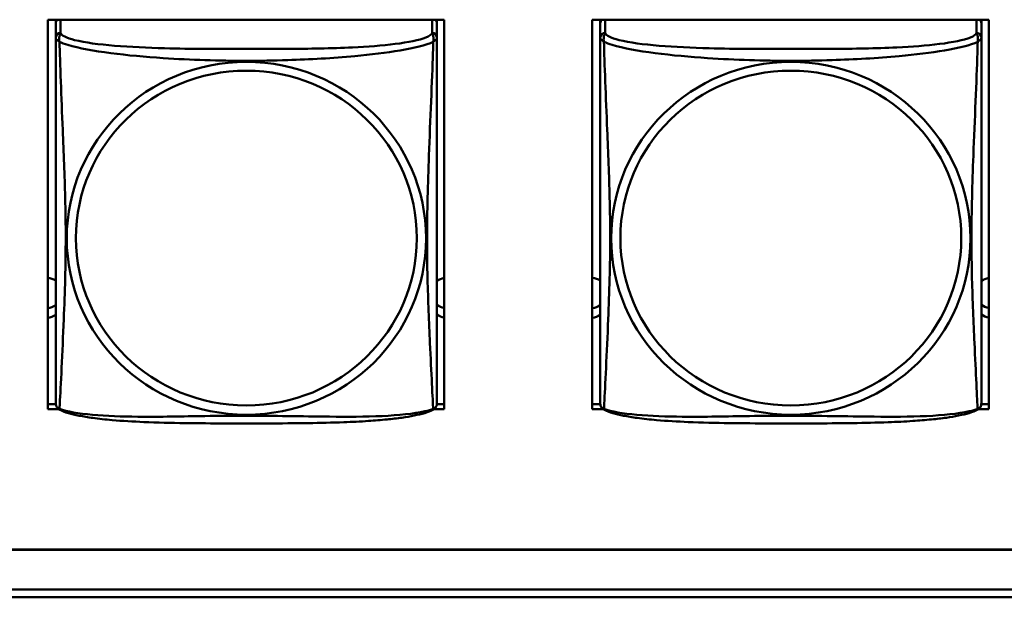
# Model space of a CAD drawing. Header units: inches. Extents: x 0.8 to 75.7, y -7.8 to 49.3.
# Tile 251 of 256: x 57.952 to 59.173, y 10.931 to 11.646. Entities that reach past the tile are written whole.
import ezdxf

# ---------------------------------------------------------------- set-up
doc = ezdxf.new("R2010")
doc.units = ezdxf.units.IN
doc.header["$MEASUREMENT"] = 0
doc.layers.add('Visible Edges(ROSSANSI)', color=7, linetype='Continuous', lineweight=50)
doc.layers.add('Visible Tangent Edges(ROSSANSI)', color=7, linetype='Continuous', lineweight=50)

msp = doc.modelspace()

# ---------------------------------------------------------------- linework, layer by layer
at = {"layer": 'Visible Edges(ROSSANSI)'}
for p, q in [((57.9868, 11.1638), (57.9868, 11.6464)), ((57.9868, 11.6464), (58.4783, 11.6464)), ((57.9968, 11.642), (57.9968, 11.6464)), ((58.4692, 11.6464), (58.4692, 11.6419)), ((58.4783, 11.6464), (58.4783, 11.1638)), ((58.6618, 11.1638), (58.6618, 11.6464)), ((58.6618, 11.6464), (59.1533, 11.6464)), ((58.6718, 11.642), (58.6718, 11.6464)), ((59.1442, 11.6464), (59.1442, 11.6419)), ((59.1533, 11.6464), (59.1533, 11.1638)), ((57.9968, 11.6419), (57.9968, 11.6242)), ((58.4692, 11.6242), (58.4692, 11.6419)), ((58.6718, 11.6419), (58.6718, 11.6242)), ((59.1442, 11.6242), (59.1442, 11.6419)), ((57.9868, 11.1699), (57.9968, 11.1699)), ((58.4691, 11.1699), (58.4783, 11.1699)), ((58.6618, 11.1699), (58.6718, 11.1699)), ((59.1441, 11.1699), (59.1533, 11.1699)), ((57.9999, 11.1638), (57.9868, 11.1638)), ((58.4783, 11.1638), (58.466, 11.1638)), ((58.6749, 11.1638), (58.6618, 11.1638)), ((59.1533, 11.1638), (59.141, 11.1638)), ((56.4153, 10.9898), (69.0852, 10.9898)), ((69.0852, 10.9894), (56.4153, 10.9894)), ((56.4653, 10.9403), (69.1231, 10.9403)), ((69.1231, 10.9305), (56.4653, 10.9305))]:
    msp.add_line(p, q, dxfattribs=at)
for centre, start, end in [((58.0105, 11.1713), 180, 189.1496), ((58.4554, 11.1713), 350.8504, 360), ((58.6855, 11.1713), 180, 189.1496), ((59.1304, 11.1713), 350.8504, 360)]:
    msp.add_arc(centre, 0.0138, start, end, dxfattribs=at)
for centre, major_axis, start_param, end_param in [((58.0027, 11.6419), (-0.00591, 0), 5.403119, 6.283185), ((58.4633, 11.6419), (0.00591, 0), 0, 0.880066), ((58.6777, 11.6419), (-0.00591, 0), 5.403119, 6.283185), ((59.1383, 11.6419), (0.00591, 0), 0, 0.880066), ((57.9833, 11.3017), (0.0255, 0), 1.012755, 1.431657), ((58.4833, 11.3017), (0.0255, 0), 1.766847, 2.154575), ((58.6583, 11.3017), (0.0255, 0), 1.012755, 1.431657), ((59.1583, 11.3017), (0.0255, 0), 1.766847, 2.154575), ((57.9833, 11.3137), (0.0255, 0), 4.851528, 5.27043), ((58.4833, 11.3137), (0.0255, 0), 4.12861, 4.516339), ((58.6583, 11.3137), (0.0255, 0), 4.851528, 5.27043), ((59.1583, 11.3137), (0.0255, 0), 4.12861, 4.516339), ((57.9833, 11.3017), (-0.0255, 0), 1.709936, 2.128837), ((58.4833, 11.3017), (-0.0255, 0), 0.987017, 1.374746), ((58.6583, 11.3017), (-0.0255, 0), 1.709936, 2.128837), ((59.1583, 11.3017), (-0.0255, 0), 0.987017, 1.374746)]:
    msp.add_ellipse(centre, major_axis=major_axis, ratio=0.981793, start_param=start_param, end_param=end_param, dxfattribs=at)
for points, knots in [([(57.9968, 11.6242), (57.9968, 11.6217), (57.9968, 11.617), (57.9968, 11.6109), (57.9968, 11.5997), (57.9968, 11.5833), (57.9968, 11.5654), (57.9968, 11.5476), (57.9968, 11.5284), (57.9968, 11.5092), (57.9968, 11.4821), (57.9968, 11.4549), (57.9968, 11.4281), (57.9968, 11.4114), (57.9968, 11.3948), (57.9968, 11.3782), (57.9968, 11.3449), (57.9968, 11.3117), (57.9968, 11.2795), (57.9968, 11.2394), (57.9968, 11.1989), (57.9968, 11.1803), (57.9968, 11.1745), (57.9968, 11.1713), (57.9968, 11.1713)], [0.325731, 0.325731, 0.325731, 0.325731, 0.404774, 0.404774, 0.404774, 0.550532, 0.550532, 0.550532, 0.69629, 0.69629, 0.69629, 0.902598, 0.902598, 0.902598, 1.03154, 1.03154, 1.03154, 1.289425, 1.289425, 1.289425, 1.610774, 1.610774, 1.610774, 1.710218, 1.710218, 1.710218, 1.710218]), ([(58.4692, 11.1713), (58.4692, 11.1713), (58.4692, 11.1722), (58.4692, 11.1738), (58.4692, 11.1785), (58.4692, 11.1894), (58.4692, 11.2033), (58.4692, 11.2171), (58.4692, 11.2337), (58.4692, 11.2511), (58.4692, 11.2757), (58.4692, 11.3021), (58.4692, 11.3285), (58.4692, 11.345), (58.4692, 11.3615), (58.4692, 11.3782), (58.4692, 11.4114), (58.4692, 11.4447), (58.4692, 11.4786), (58.4692, 11.521), (58.4692, 11.5668), (58.4692, 11.5983), (58.4692, 11.6108), (58.4692, 11.6202), (58.4692, 11.6242)], [0.352862, 0.352862, 0.352862, 0.352862, 0.404774, 0.404774, 0.404774, 0.550532, 0.550532, 0.550532, 0.69629, 0.69629, 0.69629, 0.902598, 0.902598, 0.902598, 1.03154, 1.03154, 1.03154, 1.289425, 1.289425, 1.289425, 1.610774, 1.610774, 1.610774, 1.73735, 1.73735, 1.73735, 1.73735]), ([(58.6718, 11.6242), (58.6718, 11.6217), (58.6718, 11.617), (58.6718, 11.6109), (58.6718, 11.5997), (58.6718, 11.5833), (58.6718, 11.5654), (58.6718, 11.5476), (58.6718, 11.5284), (58.6718, 11.5092), (58.6718, 11.4821), (58.6718, 11.4549), (58.6718, 11.4281), (58.6718, 11.4114), (58.6718, 11.3948), (58.6718, 11.3782), (58.6718, 11.3449), (58.6718, 11.3117), (58.6718, 11.2795), (58.6718, 11.2394), (58.6718, 11.1989), (58.6718, 11.1803), (58.6718, 11.1745), (58.6718, 11.1713), (58.6718, 11.1713)], [0.325731, 0.325731, 0.325731, 0.325731, 0.404774, 0.404774, 0.404774, 0.550532, 0.550532, 0.550532, 0.69629, 0.69629, 0.69629, 0.902598, 0.902598, 0.902598, 1.03154, 1.03154, 1.03154, 1.289425, 1.289425, 1.289425, 1.610774, 1.610774, 1.610774, 1.710218, 1.710218, 1.710218, 1.710218]), ([(59.1442, 11.1713), (59.1442, 11.1713), (59.1442, 11.1722), (59.1442, 11.1738), (59.1442, 11.1785), (59.1442, 11.1894), (59.1442, 11.2033), (59.1442, 11.2171), (59.1442, 11.2337), (59.1442, 11.2511), (59.1442, 11.2757), (59.1442, 11.3021), (59.1442, 11.3285), (59.1442, 11.345), (59.1442, 11.3615), (59.1442, 11.3782), (59.1442, 11.4114), (59.1442, 11.4447), (59.1442, 11.4786), (59.1442, 11.521), (59.1442, 11.5668), (59.1442, 11.5983), (59.1442, 11.6108), (59.1442, 11.6202), (59.1442, 11.6242)], [0.352862, 0.352862, 0.352862, 0.352862, 0.404774, 0.404774, 0.404774, 0.550532, 0.550532, 0.550532, 0.69629, 0.69629, 0.69629, 0.902598, 0.902598, 0.902598, 1.03154, 1.03154, 1.03154, 1.289425, 1.289425, 1.289425, 1.610774, 1.610774, 1.610774, 1.73735, 1.73735, 1.73735, 1.73735]), ([(58.001, 11.1632), (58.0004, 11.1635), (57.9999, 11.1638), (57.999, 11.1647), (57.9986, 11.1651), (57.998, 11.166), (57.9978, 11.1665), (57.9974, 11.1673), (57.9973, 11.1677), (57.9971, 11.1684), (57.997, 11.1688), (57.9969, 11.1691)], [0.02273771, 0.02273771, 0.02273771, 0.02273771, 0.02954865, 0.02954865, 0.03635958, 0.03635958, 0.04317052, 0.04317052, 0.04998146, 0.04998146, 0.0567924, 0.0567924, 0.0567924, 0.0567924]), ([(58.465, 11.1632), (58.4617, 11.1614), (58.4581, 11.1601), (58.4501, 11.1577), (58.4457, 11.1567), (58.4362, 11.1548), (58.4312, 11.1539), (58.42, 11.1523), (58.4138, 11.1516), (58.3999, 11.1502), (58.3922, 11.1496), (58.3744, 11.1484), (58.3641, 11.1479), (58.3392, 11.147), (58.3245, 11.1466), (58.2928, 11.1462), (58.2758, 11.1461), (58.2418, 11.146), (58.2248, 11.146), (58.1908, 11.1461), (58.1738, 11.1462), (58.1398, 11.1466), (58.1226, 11.147), (58.0924, 11.1483), (58.0793, 11.1491), (58.0583, 11.1509), (58.0502, 11.1518), (58.0366, 11.1536), (58.0309, 11.1546), (58.0208, 11.1565), (58.0164, 11.1576), (58.0082, 11.16), (58.0045, 11.1613), (58.001, 11.1632)], [-1.678204, -1.678204, -1.678204, -1.678204, -1.629815, -1.629815, -1.580861, -1.580861, -1.532583, -1.532583, -1.479316, -1.479316, -1.416961, -1.416961, -1.337799, -1.337799, -1.226353, -1.226353, -1.09702, -1.09702, -0.967687, -0.967687, -0.838354, -0.838354, -0.709022, -0.709022, -0.60577, -0.60577, -0.53827, -0.53827, -0.483941, -0.483941, -0.435529, -0.435529, -0.384876, -0.384876, -0.384876, -0.384876]), ([(58.465, 11.1632), (58.4656, 11.1635), (58.4661, 11.1638), (58.467, 11.1647), (58.4674, 11.1651), (58.468, 11.166), (58.4682, 11.1665), (58.4686, 11.1673), (58.4687, 11.1677), (58.4689, 11.1684), (58.469, 11.1688), (58.469, 11.1691)], [0.02273771, 0.02273771, 0.02273771, 0.02273771, 0.02954865, 0.02954865, 0.03635958, 0.03635958, 0.04317052, 0.04317052, 0.04998146, 0.04998146, 0.0567924, 0.0567924, 0.0567924, 0.0567924]), ([(58.676, 11.1632), (58.6754, 11.1635), (58.6749, 11.1638), (58.674, 11.1647), (58.6736, 11.1651), (58.673, 11.166), (58.6728, 11.1665), (58.6724, 11.1673), (58.6723, 11.1677), (58.6721, 11.1684), (58.672, 11.1688), (58.6719, 11.1691)], [0.02273771, 0.02273771, 0.02273771, 0.02273771, 0.02954865, 0.02954865, 0.03635958, 0.03635958, 0.04317052, 0.04317052, 0.04998146, 0.04998146, 0.0567924, 0.0567924, 0.0567924, 0.0567924]), ([(59.14, 11.1632), (59.1367, 11.1614), (59.1331, 11.1601), (59.1251, 11.1577), (59.1207, 11.1567), (59.1112, 11.1548), (59.1062, 11.1539), (59.095, 11.1523), (59.0888, 11.1516), (59.0749, 11.1502), (59.0672, 11.1496), (59.0494, 11.1484), (59.0391, 11.1479), (59.0142, 11.147), (58.9995, 11.1466), (58.9678, 11.1462), (58.9508, 11.1461), (58.9168, 11.146), (58.8998, 11.146), (58.8658, 11.1461), (58.8488, 11.1462), (58.8148, 11.1466), (58.7976, 11.147), (58.7674, 11.1483), (58.7543, 11.1491), (58.7333, 11.1509), (58.7252, 11.1518), (58.7116, 11.1536), (58.7059, 11.1546), (58.6958, 11.1565), (58.6914, 11.1576), (58.6832, 11.16), (58.6795, 11.1613), (58.676, 11.1632)], [-1.678204, -1.678204, -1.678204, -1.678204, -1.629815, -1.629815, -1.580861, -1.580861, -1.532583, -1.532583, -1.479316, -1.479316, -1.416961, -1.416961, -1.337799, -1.337799, -1.226353, -1.226353, -1.09702, -1.09702, -0.967687, -0.967687, -0.838354, -0.838354, -0.709022, -0.709022, -0.60577, -0.60577, -0.53827, -0.53827, -0.483941, -0.483941, -0.435529, -0.435529, -0.384876, -0.384876, -0.384876, -0.384876]), ([(59.14, 11.1632), (59.1406, 11.1635), (59.1411, 11.1638), (59.142, 11.1647), (59.1424, 11.1651), (59.143, 11.166), (59.1432, 11.1665), (59.1436, 11.1673), (59.1437, 11.1677), (59.1439, 11.1684), (59.144, 11.1688), (59.144, 11.1691)], [0.02273771, 0.02273771, 0.02273771, 0.02273771, 0.02954865, 0.02954865, 0.03635958, 0.03635958, 0.04317052, 0.04317052, 0.04998146, 0.04998146, 0.0567924, 0.0567924, 0.0567924, 0.0567924])]:
    msp.add_open_spline(points, degree=3, knots=knots, dxfattribs=at)
at = {"layer": 'Visible Tangent Edges(ROSSANSI)'}
for p, q in [((58.0027, 11.63), (58.0027, 11.6464)), ((58.4633, 11.6464), (58.4633, 11.63)), ((58.6777, 11.63), (58.6777, 11.6464)), ((59.1383, 11.6464), (59.1383, 11.63))]:
    msp.add_line(p, q, dxfattribs=at)
for centre, major_axis, start_param, end_param in [((58.0027, 11.6242), (-0.00591, 0), 4.712389, 6.283185), ((58.4633, 11.6242), (0.00591, 0), 0, 1.570796), ((58.6777, 11.6242), (-0.00591, 0), 4.712389, 6.283185), ((59.1383, 11.6242), (0.00591, 0), 0, 1.570796)]:
    msp.add_ellipse(centre, major_axis=major_axis, ratio=0.981793, start_param=start_param, end_param=end_param, dxfattribs=at)
for centre, major_axis in [((58.233, 11.3755), (-0.2227, 0)), ((58.908, 11.3755), (-0.2227, 0)), ((58.233, 11.3757), (-0.2113, 0)), ((58.908, 11.3757), (-0.2113, 0))]:
    msp.add_ellipse(centre, major_axis=major_axis, ratio=0.981793, dxfattribs=at)
for points, knots in [([(57.9968, 11.6242), (57.9968, 11.6239), (57.9968, 11.6237), (57.9968, 11.6233), (57.9969, 11.6231), (57.997, 11.6228), (57.9971, 11.6227), (57.9972, 11.6225), (57.9973, 11.6224), (57.9975, 11.6221), (57.9977, 11.6219), (57.9983, 11.6214), (57.9988, 11.621), (57.9999, 11.62), (58.0005, 11.6195), (58.0013, 11.6189)], [-0.0844808, -0.0844808, -0.0844808, -0.0844808, -0.06943799, -0.06943799, -0.05587828, -0.05587828, -0.04740346, -0.04740346, -0.04210669, -0.04210669, -0.03151317, -0.03151317, -0.01456352, -0.01456352, 0.00026741, 0.00026741, 0.00026741, 0.00026741]), ([(58.0013, 11.6189), (58.0011, 11.6201), (58.001, 11.6211), (58.0009, 11.6231), (58.001, 11.624), (58.0011, 11.6253), (58.0012, 11.6258), (58.0014, 11.6264), (58.0015, 11.6266), (58.0016, 11.6271), (58.0017, 11.6274), (58.002, 11.6281), (58.0021, 11.6285), (58.0025, 11.6293), (58.0026, 11.6297), (58.0027, 11.63)], [-0.00026741, -0.00026741, -0.00026741, -0.00026741, 0.01456352, 0.01456352, 0.03151317, 0.03151317, 0.04210669, 0.04210669, 0.04740346, 0.04740346, 0.05587828, 0.05587828, 0.06943799, 0.06943799, 0.0844808, 0.0844808, 0.0844808, 0.0844808]), ([(58.4633, 11.63), (58.4627, 11.6281), (58.46, 11.6261), (58.4556, 11.6243), (58.4475, 11.621), (58.4336, 11.6183), (58.4174, 11.6163), (58.4013, 11.6143), (58.3831, 11.6129), (58.3645, 11.6121), (58.3381, 11.6108), (58.3108, 11.6104), (58.2837, 11.6102), (58.2668, 11.6101), (58.2499, 11.6101), (58.233, 11.6101), (58.1991, 11.6101), (58.1653, 11.6101), (58.1316, 11.611), (58.0896, 11.6121), (58.0457, 11.6148), (58.0201, 11.6212), (58.01, 11.6238), (58.0036, 11.6269), (58.0027, 11.63)], [0.325731, 0.325731, 0.325731, 0.325731, 0.404774, 0.404774, 0.404774, 0.550532, 0.550532, 0.550532, 0.69629, 0.69629, 0.69629, 0.902598, 0.902598, 0.902598, 1.03154, 1.03154, 1.03154, 1.289425, 1.289425, 1.289425, 1.610774, 1.610774, 1.610774, 1.73735, 1.73735, 1.73735, 1.73735]), ([(58.4633, 11.63), (58.4634, 11.6297), (58.4635, 11.6293), (58.4638, 11.6285), (58.464, 11.6281), (58.4643, 11.6274), (58.4644, 11.6271), (58.4645, 11.6266), (58.4646, 11.6264), (58.4647, 11.6258), (58.4648, 11.6253), (58.465, 11.624), (58.4651, 11.6231), (58.465, 11.6211), (58.4649, 11.6201), (58.4647, 11.6189)], [-0.0844808, -0.0844808, -0.0844808, -0.0844808, -0.06943799, -0.06943799, -0.05587828, -0.05587828, -0.04740346, -0.04740346, -0.04210669, -0.04210669, -0.03151317, -0.03151317, -0.01456352, -0.01456352, 0.00026741, 0.00026741, 0.00026741, 0.00026741]), ([(58.4647, 11.6189), (58.4654, 11.6195), (58.4661, 11.62), (58.4672, 11.621), (58.4677, 11.6214), (58.4683, 11.6219), (58.4685, 11.6221), (58.4687, 11.6224), (58.4687, 11.6225), (58.4689, 11.6227), (58.469, 11.6228), (58.4691, 11.6231), (58.4691, 11.6233), (58.4692, 11.6237), (58.4692, 11.6239), (58.4692, 11.6242)], [-0.00026741, -0.00026741, -0.00026741, -0.00026741, 0.01456352, 0.01456352, 0.03151317, 0.03151317, 0.04210669, 0.04210669, 0.04740346, 0.04740346, 0.05587828, 0.05587828, 0.06943799, 0.06943799, 0.0844808, 0.0844808, 0.0844808, 0.0844808]), ([(58.6718, 11.6242), (58.6718, 11.6239), (58.6718, 11.6237), (58.6718, 11.6233), (58.6719, 11.6231), (58.672, 11.6228), (58.6721, 11.6227), (58.6722, 11.6225), (58.6723, 11.6224), (58.6725, 11.6221), (58.6727, 11.6219), (58.6733, 11.6214), (58.6738, 11.621), (58.6749, 11.62), (58.6755, 11.6195), (58.6763, 11.6189)], [-0.0844808, -0.0844808, -0.0844808, -0.0844808, -0.06943799, -0.06943799, -0.05587828, -0.05587828, -0.04740346, -0.04740346, -0.04210669, -0.04210669, -0.03151317, -0.03151317, -0.01456352, -0.01456352, 0.00026741, 0.00026741, 0.00026741, 0.00026741]), ([(58.6763, 11.6189), (58.6761, 11.6201), (58.676, 11.6211), (58.6759, 11.6231), (58.676, 11.624), (58.6761, 11.6253), (58.6762, 11.6258), (58.6764, 11.6264), (58.6765, 11.6266), (58.6766, 11.6271), (58.6767, 11.6274), (58.677, 11.6281), (58.6771, 11.6285), (58.6775, 11.6293), (58.6776, 11.6297), (58.6777, 11.63)], [-0.00026741, -0.00026741, -0.00026741, -0.00026741, 0.01456352, 0.01456352, 0.03151317, 0.03151317, 0.04210669, 0.04210669, 0.04740346, 0.04740346, 0.05587828, 0.05587828, 0.06943799, 0.06943799, 0.0844808, 0.0844808, 0.0844808, 0.0844808]), ([(59.1383, 11.63), (59.1377, 11.6281), (59.135, 11.6261), (59.1306, 11.6243), (59.1225, 11.621), (59.1086, 11.6183), (59.0924, 11.6163), (59.0763, 11.6143), (59.0581, 11.6129), (59.0395, 11.6121), (59.0131, 11.6108), (58.9858, 11.6104), (58.9587, 11.6102), (58.9418, 11.6101), (58.9249, 11.6101), (58.908, 11.6101), (58.8741, 11.6101), (58.8403, 11.6101), (58.8066, 11.611), (58.7646, 11.6121), (58.7207, 11.6148), (58.6951, 11.6212), (58.685, 11.6238), (58.6786, 11.6269), (58.6777, 11.63)], [0.325731, 0.325731, 0.325731, 0.325731, 0.404774, 0.404774, 0.404774, 0.550532, 0.550532, 0.550532, 0.69629, 0.69629, 0.69629, 0.902598, 0.902598, 0.902598, 1.03154, 1.03154, 1.03154, 1.289425, 1.289425, 1.289425, 1.610774, 1.610774, 1.610774, 1.73735, 1.73735, 1.73735, 1.73735]), ([(59.1383, 11.63), (59.1384, 11.6297), (59.1385, 11.6293), (59.1388, 11.6285), (59.139, 11.6281), (59.1393, 11.6274), (59.1394, 11.6271), (59.1395, 11.6266), (59.1396, 11.6264), (59.1397, 11.6258), (59.1398, 11.6253), (59.14, 11.624), (59.1401, 11.6231), (59.14, 11.6211), (59.1399, 11.6201), (59.1397, 11.6189)], [-0.0844808, -0.0844808, -0.0844808, -0.0844808, -0.06943799, -0.06943799, -0.05587828, -0.05587828, -0.04740346, -0.04740346, -0.04210669, -0.04210669, -0.03151317, -0.03151317, -0.01456352, -0.01456352, 0.00026741, 0.00026741, 0.00026741, 0.00026741]), ([(59.1397, 11.6189), (59.1404, 11.6195), (59.1411, 11.62), (59.1422, 11.621), (59.1427, 11.6214), (59.1433, 11.6219), (59.1435, 11.6221), (59.1437, 11.6224), (59.1437, 11.6225), (59.1439, 11.6227), (59.144, 11.6228), (59.1441, 11.6231), (59.1441, 11.6233), (59.1442, 11.6237), (59.1442, 11.6239), (59.1442, 11.6242)], [-0.00026741, -0.00026741, -0.00026741, -0.00026741, 0.01456352, 0.01456352, 0.03151317, 0.03151317, 0.04210669, 0.04210669, 0.04740346, 0.04740346, 0.05587828, 0.05587828, 0.06943799, 0.06943799, 0.0844808, 0.0844808, 0.0844808, 0.0844808]), ([(58.0013, 11.164), (58.0014, 11.1656), (58.0016, 11.1679), (58.0017, 11.1708), (58.0028, 11.1906), (58.0049, 11.2338), (58.0066, 11.2753), (58.008, 11.3086), (58.009, 11.3421), (58.009, 11.3756), (58.009, 11.3923), (58.0088, 11.4091), (58.0083, 11.4261), (58.0077, 11.4533), (58.0065, 11.4813), (58.0053, 11.5099), (58.0045, 11.5301), (58.0037, 11.5506), (58.003, 11.5698), (58.0022, 11.5889), (58.0016, 11.6066), (58.0013, 11.6189)], [-1.657319, -1.657319, -1.657319, -1.657319, -1.610774, -1.610774, -1.610774, -1.289425, -1.289425, -1.289425, -1.03154, -1.03154, -1.03154, -0.902598, -0.902598, -0.902598, -0.69629, -0.69629, -0.69629, -0.550532, -0.550532, -0.550532, -0.405761, -0.405761, -0.405761, -0.405761]), ([(58.0013, 11.6189), (58.0041, 11.6177), (58.0076, 11.6164), (58.0116, 11.6152), (58.0393, 11.6068), (58.0863, 11.6017), (58.1298, 11.5988), (58.1647, 11.5965), (58.1989, 11.5955), (58.233, 11.5955), (58.25, 11.5955), (58.2671, 11.5957), (58.2842, 11.5963), (58.3117, 11.5972), (58.3399, 11.5987), (58.3675, 11.6013), (58.3871, 11.6031), (58.4064, 11.6054), (58.4237, 11.6084), (58.4409, 11.6113), (58.4558, 11.6149), (58.4647, 11.6189)], [-1.657319, -1.657319, -1.657319, -1.657319, -1.610774, -1.610774, -1.610774, -1.289425, -1.289425, -1.289425, -1.03154, -1.03154, -1.03154, -0.902598, -0.902598, -0.902598, -0.69629, -0.69629, -0.69629, -0.550532, -0.550532, -0.550532, -0.405761, -0.405761, -0.405761, -0.405761]), ([(58.4647, 11.6189), (58.4646, 11.615), (58.4644, 11.6104), (58.4643, 11.6054), (58.4632, 11.571), (58.461, 11.5219), (58.4593, 11.4779), (58.458, 11.4426), (58.457, 11.409), (58.457, 11.3756), (58.457, 11.3588), (58.4572, 11.3421), (58.4576, 11.3254), (58.4583, 11.2986), (58.4595, 11.2715), (58.4606, 11.2457), (58.4615, 11.2275), (58.4623, 11.21), (58.463, 11.1953), (58.4637, 11.1806), (58.4643, 11.169), (58.4647, 11.164)], [-1.657319, -1.657319, -1.657319, -1.657319, -1.610774, -1.610774, -1.610774, -1.289425, -1.289425, -1.289425, -1.03154, -1.03154, -1.03154, -0.902598, -0.902598, -0.902598, -0.69629, -0.69629, -0.69629, -0.550532, -0.550532, -0.550532, -0.405761, -0.405761, -0.405761, -0.405761]), ([(58.6763, 11.164), (58.6764, 11.1656), (58.6766, 11.1679), (58.6767, 11.1708), (58.6778, 11.1906), (58.6799, 11.2338), (58.6816, 11.2753), (58.683, 11.3086), (58.684, 11.3421), (58.684, 11.3756), (58.684, 11.3923), (58.6838, 11.4091), (58.6833, 11.4261), (58.6827, 11.4533), (58.6815, 11.4813), (58.6803, 11.5099), (58.6795, 11.5301), (58.6787, 11.5506), (58.678, 11.5698), (58.6772, 11.5889), (58.6766, 11.6066), (58.6763, 11.6189)], [-1.657319, -1.657319, -1.657319, -1.657319, -1.610774, -1.610774, -1.610774, -1.289425, -1.289425, -1.289425, -1.03154, -1.03154, -1.03154, -0.902598, -0.902598, -0.902598, -0.69629, -0.69629, -0.69629, -0.550532, -0.550532, -0.550532, -0.405761, -0.405761, -0.405761, -0.405761]), ([(58.6763, 11.6189), (58.6791, 11.6177), (58.6826, 11.6164), (58.6866, 11.6152), (58.7143, 11.6068), (58.7613, 11.6017), (58.8048, 11.5988), (58.8397, 11.5965), (58.8739, 11.5955), (58.908, 11.5955), (58.925, 11.5955), (58.9421, 11.5957), (58.9592, 11.5963), (58.9867, 11.5972), (59.0149, 11.5987), (59.0425, 11.6013), (59.0621, 11.6031), (59.0814, 11.6054), (59.0987, 11.6084), (59.1159, 11.6113), (59.1308, 11.6149), (59.1397, 11.6189)], [-1.657319, -1.657319, -1.657319, -1.657319, -1.610774, -1.610774, -1.610774, -1.289425, -1.289425, -1.289425, -1.03154, -1.03154, -1.03154, -0.902598, -0.902598, -0.902598, -0.69629, -0.69629, -0.69629, -0.550532, -0.550532, -0.550532, -0.405761, -0.405761, -0.405761, -0.405761]), ([(59.1397, 11.6189), (59.1396, 11.615), (59.1394, 11.6104), (59.1393, 11.6054), (59.1382, 11.571), (59.136, 11.5219), (59.1343, 11.4779), (59.133, 11.4426), (59.132, 11.409), (59.132, 11.3756), (59.132, 11.3588), (59.1322, 11.3421), (59.1326, 11.3254), (59.1333, 11.2986), (59.1345, 11.2715), (59.1356, 11.2457), (59.1365, 11.2275), (59.1373, 11.21), (59.138, 11.1953), (59.1387, 11.1806), (59.1393, 11.169), (59.1397, 11.164)], [-1.657319, -1.657319, -1.657319, -1.657319, -1.610774, -1.610774, -1.610774, -1.289425, -1.289425, -1.289425, -1.03154, -1.03154, -1.03154, -0.902598, -0.902598, -0.902598, -0.69629, -0.69629, -0.69629, -0.550532, -0.550532, -0.550532, -0.405761, -0.405761, -0.405761, -0.405761]), ([(58.0013, 11.164), (58.0005, 11.1642), (57.9999, 11.1645), (57.9988, 11.1653), (57.9983, 11.1658), (57.9977, 11.1667), (57.9975, 11.1671), (57.9973, 11.1676), (57.9972, 11.1678), (57.9971, 11.1683), (57.997, 11.1687), (57.997, 11.169), (57.9969, 11.169), (57.9969, 11.1691)], [-0.00026741, -0.00026741, -0.00026741, -0.00026741, 0.01456352, 0.01456352, 0.03151317, 0.03151317, 0.04210669, 0.04210669, 0.04740346, 0.04740346, 0.05587828, 0.05587828, 0.0567924, 0.0567924, 0.0567924, 0.0567924]), ([(58.001, 11.1632), (58.0009, 11.1632), (58.0009, 11.1632), (58.001, 11.1634), (58.0011, 11.1637), (58.0013, 11.164)], [-0.02273771, -0.02273771, -0.02273771, -0.02273771, -0.01456352, -0.01456352, 0.00026741, 0.00026741, 0.00026741, 0.00026741]), ([(58.4647, 11.164), (58.4618, 11.1629), (58.4583, 11.162), (58.4543, 11.1611), (58.4267, 11.1548), (58.3797, 11.1539), (58.3362, 11.1544), (58.3013, 11.1547), (58.2671, 11.1556), (58.233, 11.1556), (58.2159, 11.1556), (58.1989, 11.1555), (58.1817, 11.1552), (58.1542, 11.1547), (58.1261, 11.1541), (58.0984, 11.1543), (58.0789, 11.1545), (58.0595, 11.1551), (58.0422, 11.1567), (58.0251, 11.1582), (58.0101, 11.1607), (58.0013, 11.164)], [-1.657319, -1.657319, -1.657319, -1.657319, -1.610774, -1.610774, -1.610774, -1.289425, -1.289425, -1.289425, -1.03154, -1.03154, -1.03154, -0.902598, -0.902598, -0.902598, -0.69629, -0.69629, -0.69629, -0.550532, -0.550532, -0.550532, -0.405761, -0.405761, -0.405761, -0.405761]), ([(58.469, 11.1691), (58.469, 11.169), (58.469, 11.169), (58.469, 11.1687), (58.4689, 11.1683), (58.4687, 11.1678), (58.4687, 11.1676), (58.4685, 11.1671), (58.4683, 11.1667), (58.4677, 11.1658), (58.4672, 11.1653), (58.4661, 11.1645), (58.4654, 11.1642), (58.4647, 11.164)], [-0.0567924, -0.0567924, -0.0567924, -0.0567924, -0.05587828, -0.05587828, -0.04740346, -0.04740346, -0.04210669, -0.04210669, -0.03151317, -0.03151317, -0.01456352, -0.01456352, 0.00026741, 0.00026741, 0.00026741, 0.00026741]), ([(58.4647, 11.164), (58.4649, 11.1637), (58.465, 11.1634), (58.465, 11.1632), (58.465, 11.1632), (58.465, 11.1632)], [-0.00026741, -0.00026741, -0.00026741, -0.00026741, 0.01456352, 0.01456352, 0.02273771, 0.02273771, 0.02273771, 0.02273771]), ([(58.6763, 11.164), (58.6755, 11.1642), (58.6749, 11.1645), (58.6738, 11.1653), (58.6733, 11.1658), (58.6727, 11.1667), (58.6725, 11.1671), (58.6723, 11.1676), (58.6722, 11.1678), (58.6721, 11.1683), (58.672, 11.1687), (58.672, 11.169), (58.6719, 11.169), (58.6719, 11.1691)], [-0.00026741, -0.00026741, -0.00026741, -0.00026741, 0.01456352, 0.01456352, 0.03151317, 0.03151317, 0.04210669, 0.04210669, 0.04740346, 0.04740346, 0.05587828, 0.05587828, 0.0567924, 0.0567924, 0.0567924, 0.0567924]), ([(58.676, 11.1632), (58.6759, 11.1632), (58.6759, 11.1632), (58.676, 11.1634), (58.6761, 11.1637), (58.6763, 11.164)], [-0.02273771, -0.02273771, -0.02273771, -0.02273771, -0.01456352, -0.01456352, 0.00026741, 0.00026741, 0.00026741, 0.00026741]), ([(59.1397, 11.164), (59.1368, 11.1629), (59.1333, 11.162), (59.1293, 11.1611), (59.1017, 11.1548), (59.0547, 11.1539), (59.0112, 11.1544), (58.9763, 11.1547), (58.9421, 11.1556), (58.908, 11.1556), (58.8909, 11.1556), (58.8739, 11.1555), (58.8567, 11.1552), (58.8292, 11.1547), (58.8011, 11.1541), (58.7734, 11.1543), (58.7539, 11.1545), (58.7345, 11.1551), (58.7172, 11.1567), (58.7001, 11.1582), (58.6851, 11.1607), (58.6763, 11.164)], [-1.657319, -1.657319, -1.657319, -1.657319, -1.610774, -1.610774, -1.610774, -1.289425, -1.289425, -1.289425, -1.03154, -1.03154, -1.03154, -0.902598, -0.902598, -0.902598, -0.69629, -0.69629, -0.69629, -0.550532, -0.550532, -0.550532, -0.405761, -0.405761, -0.405761, -0.405761]), ([(59.144, 11.1691), (59.144, 11.169), (59.144, 11.169), (59.144, 11.1687), (59.1439, 11.1683), (59.1437, 11.1678), (59.1437, 11.1676), (59.1435, 11.1671), (59.1433, 11.1667), (59.1427, 11.1658), (59.1422, 11.1653), (59.1411, 11.1645), (59.1404, 11.1642), (59.1397, 11.164)], [-0.0567924, -0.0567924, -0.0567924, -0.0567924, -0.05587828, -0.05587828, -0.04740346, -0.04740346, -0.04210669, -0.04210669, -0.03151317, -0.03151317, -0.01456352, -0.01456352, 0.00026741, 0.00026741, 0.00026741, 0.00026741]), ([(59.1397, 11.164), (59.1399, 11.1637), (59.14, 11.1634), (59.14, 11.1632), (59.14, 11.1632), (59.14, 11.1632)], [-0.00026741, -0.00026741, -0.00026741, -0.00026741, 0.01456352, 0.01456352, 0.02273771, 0.02273771, 0.02273771, 0.02273771])]:
    msp.add_open_spline(points, degree=3, knots=knots, dxfattribs=at)

doc.saveas('drawing.dxf')
